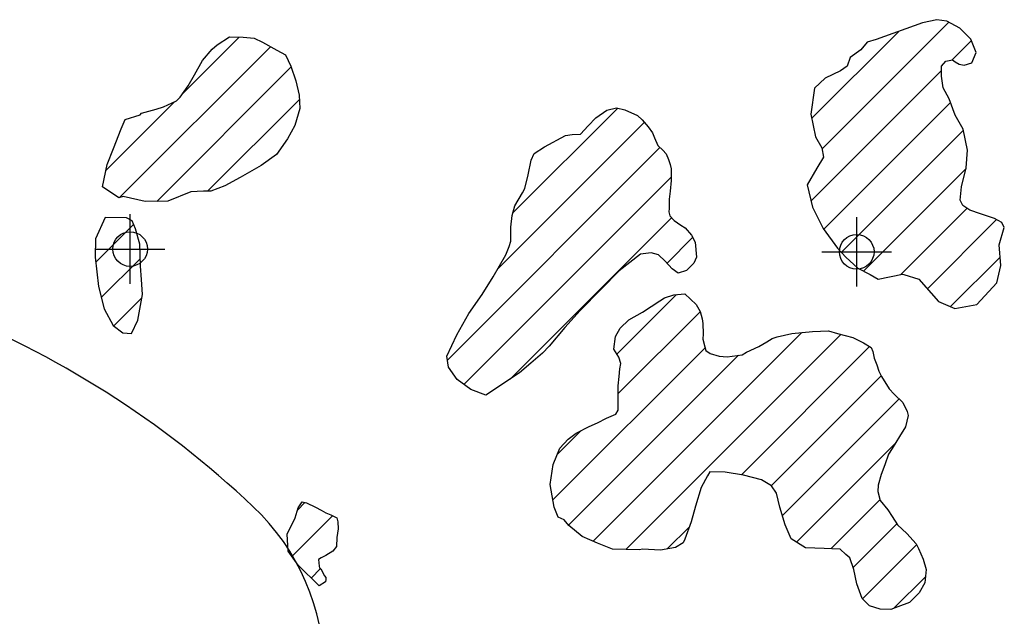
# Model space of a CAD drawing. Extents: x 164148 to 384280, y 737816 to 848299.
# Tile 32 of 41: x 277616 to 284712, y 794834 to 799134. Entities that reach past the tile are written whole.
import ezdxf

# ---------------------------------------------------------------- set-up
doc = ezdxf.new("R2010")
doc.units = 0
doc.header["$LTSCALE"] = 1200
doc.header["$PDMODE"] = 34
doc.header["$PDSIZE"] = 250
doc.linetypes.add('DASHED', pattern=[0])
doc.layers.get('0').update_dxf_attribs({"linetype": 'CONTINUOUS'})
for name, color, linetype in [('SEC', 2, 'CONTINUOUS'), ('TEXT', 7, 'CONTINUOUS'), ('WETDBA', 11, 'CONTINUOUS'), ('WETFILL', 12, 'CONTINUOUS')]:
    doc.layers.add(name, color=color, linetype=linetype)

# ---------------------------------------------------------------- blocks, each defined once
blk = doc.blocks.new('*X')
at = {"color": 0}
for p, q in [((283398.7, 798202.2), (284311.6, 799115)), ((283323.2, 798421.2), (283951.3, 799049.3)), ((278791.5, 798601.6), (279198.8, 799008.9)), ((284335.6, 798844.5), (284475.4, 798984.3)), ((278336.4, 797852), (279423.6, 798939.2)), ((278603.5, 797824.5), (279571.9, 798793)), ((283319.1, 797828), (284259.7, 798768.6)), ((278237.6, 798047.7), (278730.3, 798540.4)), ((278970.9, 797897.5), (279632.4, 798559)), ((283410.2, 797624.7), (284323.6, 798538)), ((281170.4, 797740.9), (281925.8, 798496.3)), ((281061.8, 797337.8), (282118.3, 798394.3)), ((283537.9, 797457.8), (284417.7, 798337.6)), ((280698.4, 796679.9), (282230.3, 798211.8)), ((283696.2, 797321.6), (284436.1, 798061.5)), ((280817.8, 796504.8), (282310.9, 797997.8)), ((283966.2, 797297.1), (284443.6, 797774.4)), ((281151.5, 796543.9), (282314.3, 797706.8)), ((284158.1, 797194.5), (284656.4, 797692.8)), ((278164.7, 797385.8), (278437.5, 797658.6)), ((282281.6, 797379.6), (282465.8, 797563.7)), ((278204.1, 797130.7), (278484.5, 797411.1)), ((284324.4, 797066.3), (284681.3, 797423.2)), ((278293.4, 796925.5), (278496.8, 797128.9)), ((281920.3, 796723.8), (282348.6, 797152)), ((281929.8, 796438.7), (282520.2, 797029.1)), ((281749.1, 795374.5), (283253.5, 796878.9)), ((281984.3, 795315.2), (283534.4, 796865.3)), ((281458.5, 795673), (282555, 796769.4)), ((282817.5, 795853.8), (283741.3, 796777.7)), ((281571.6, 795491.5), (282795.3, 796715.2)), ((283033.5, 795775.4), (283824.7, 796566.6)), ((283112.4, 795559.8), (283953.1, 796400.5)), ((281488.2, 795997.2), (281662.9, 796171.8)), ((283214.6, 795367.4), (283925.7, 796078.6)), ((279617.6, 795599.1), (279672.1, 795653.6)), ((283462.7, 795321), (283815.7, 795674)), ((279578.6, 795265.5), (279871.6, 795558.5)), ((283621.8, 795185.7), (283936.9, 795500.8)), ((282282.5, 795318.8), (282442.9, 795479.2)), ((283691.1, 794960.4), (284079.2, 795348.5)), ((279716.9, 795109.4), (279784.7, 795177.1)), ((283916.6, 794891.4), (284143.9, 795118.7))]:
    blk.add_line(p, q, dxfattribs=at)

msp = doc.modelspace()

# ---------------------------------------------------------------- linework, layer by layer
at = {"layer": 'SEC', "color": 0}
for p in [(278411.6, 797480.9), (283648, 797460.9)]:
    msp.add_point(p, dxfattribs=at)
at = {"layer": 'TEXT', "color": 0, "linetype": 'DASHED'}
msp.add_lwpolyline([(279809.7, 794439.6, 0.206312), (279299.4, 795623.7, 0.09629), (277040.5, 797055.7, 0.053125), (274212.6, 797828.7, 0.040193), (270354.9, 798139.3, 0.040193), (266497.2, 797828.7, 0.053125), (263669.3, 797055.7, 0.09629), (261410.4, 795623.7, 0.206312), (260900.1, 794439.6, 0.206312), (261410.4, 793255.4, 0.09629), (263669.3, 791823.5, 0.053125), (266497.2, 791050.5, 0.040193), (270354.9, 790739.8, 0.040193), (274212.6, 791050.5, 0.053125), (277040.5, 791823.5, 0.09629), (279299.4, 793255.4, 0.206312)], format="xyb", close=True, dxfattribs=at)
at = {"layer": 'WETDBA', "color": 0}
for points in [[(284674.7, 797510), (284711.8, 797637), (284693.3, 797672.9), (284640.4, 797701.3), (284540.2, 797734.9), (284463.8, 797761), (284413, 797794.8), (284394.8, 797832.2), (284402.6, 797928.7), (284437, 798064.9), (284447.1, 798193.3), (284416.1, 798345.3), (284356.7, 798445.1), (284314.7, 798563), (284271.7, 798641.7), (284259.9, 798725.8), (284259.5, 798797.7), (284289.6, 798835), (284338.1, 798845.1), (284357.7, 798830.9), (284385.6, 798812.6), (284422.8, 798807.2), (284478.4, 798823.5), (284510, 798896.5), (284471.7, 798993.4), (284392, 799073.6), (284297.7, 799122.2), (284225.5, 799133.8), (284122.8, 799110.7), (283787.4, 798990.6), (283724.2, 798971.9), (283677.7, 798916.4), (283601.8, 798861.9), (283580.1, 798799.7), (283532.5, 798764.6), (283422, 798713), (283345, 798640.6), (283316.5, 798451.8), (283352.4, 798288.7), (283397.6, 798209.7), (283407.7, 798142.7), (283361.3, 798064.7), (283292.2, 797942.7), (283329.5, 797783.6), (283407.1, 797629), (283510.5, 797487.9), (283570, 797422.6), (283656.2, 797341.9), (283746.2, 797296.1), (283802, 797264.2), (283979, 797299.6), (283987.1, 797298.4), (284096.6, 797264.7), (284238.7, 797102.4), (284356.2, 797052.9), (284512.8, 797081.2), (284658.5, 797236.4), (284686, 797361.9)], [(278329.7, 797849.9), (278213.6, 797928.7), (278246.1, 798090.2), (278291.4, 798205.9), (278346.9, 798347.9), (278376.3, 798414), (278483.8, 798447.7), (278493.2, 798459.9), (278599.4, 798488.6), (278652.2, 798505.1), (278747.4, 798548.1), (278772.5, 798574.2), (278830.7, 798658.1), (278877.1, 798736.7), (278934.7, 798840.2), (279002.8, 798920.2), (279038.2, 798953.6), (279128.8, 799009.1), (279226.2, 799008.8), (279307.1, 798999.6), (279365.5, 798971.4), (279468.2, 798914.5), (279531, 798879.4), (279570.2, 798798), (279606.6, 798692), (279631, 798589.8), (279635.5, 798494.7), (279598.9, 798371.6), (279546.8, 798273.9), (279467.1, 798162), (279356.9, 798082), (279206.3, 797997.1), (279094.8, 797936), (278993, 797897.6), (278941.2, 797897.3), (278850.3, 797892.2), (278682.9, 797826.5), (278520.5, 797822.5), (278362.3, 797860.1)], [(280974.5, 796426.4), (280868, 796468.4), (280768.3, 796540.8), (280705.8, 796629.1), (280694.1, 796709.3), (280766.1, 796863), (280853.5, 797016.5), (280948.5, 797153.5), (281029.1, 797281.5), (281120.6, 797438.7), (281143.1, 797499), (281155.9, 797536.5), (281156.7, 797638.2), (281165.2, 797722.5), (281185.3, 797793.2), (281240.4, 797884.7), (281257.5, 797917.5), (281279.6, 798014.9), (281302.7, 798121.5), (281323.5, 798169.1), (281399, 798216.4), (281549, 798299.9), (281598.6, 798306.4), (281658, 798309), (281712.2, 798367.6), (281767.7, 798426.9), (281846.4, 798481.3), (281917.3, 798498.3), (281976.7, 798484.2), (282067.7, 798443), (282102.3, 798412.7), (282146, 798362.2), (282177.6, 798317.7), (282191.4, 798281.8), (282214.3, 798226.5), (282250.4, 798193.3), (282274.4, 798166.1), (282292.5, 798126.7), (282304.2, 798090), (282310.8, 798059.4), (282310.9, 798015.9), (282310.8, 797973.9), (282304.2, 797898), (282296.3, 797840.3), (282297.1, 797773.1), (282295.1, 797748.5), (282302.4, 797719.3), (282332.9, 797687.4), (282381, 797653.2), (282411, 797633.2), (282457.6, 797580.1), (282483.1, 797529.1), (282494.3, 797422.9), (282474.8, 797378.9), (282421.9, 797325.3), (282362.3, 797305.8), (282318.5, 797338), (282269, 797393.8), (282219.9, 797439.1), (282166.1, 797454.2), (282089.4, 797443.9), (281937.1, 797323.3), (281807.6, 797192.3), (281654.3, 797038), (281544.1, 796915.9), (281431.6, 796781.2), (281383.5, 796729.9), (281299, 796659.1), (281218.6, 796588.5)], [(278232.8, 797707.3), (278161.5, 797553.6), (278160.9, 797421.8), (278183.3, 797211), (278225, 797050.5), (278289.3, 796928.6), (278359, 796875.6), (278421.5, 796871.3), (278467.4, 796967.4), (278501.2, 797152.8), (278494.8, 797261.2), (278486.1, 797356.2), (278481.6, 797515.1), (278452, 797625.5), (278426.2, 797684.2), (278384.9, 797706.7)], [(281496, 795548.1), (281467.6, 795621.4), (281439.2, 795782.4), (281460.4, 795928.1), (281507.6, 796045.2), (281567.8, 796111), (281627.4, 796152.9), (281719.7, 796202.2), (281780.5, 796228), (281846, 796261), (281913, 796289.8), (281929.5, 796320.5), (281930.2, 796382.8), (281929.4, 796494.2), (281935.5, 796561.7), (281942.1, 796617.3), (281947.2, 796654.6), (281933.8, 796701.1), (281898.9, 796760.2), (281910.7, 796849.5), (281943.7, 796909.5), (282006.9, 796969.7), (282105.2, 797025.5), (282229.3, 797108), (282263, 797130.2), (282330.2, 797150.6), (282409.9, 797156.7), (282490.2, 797080.9), (282519.9, 797030), (282535.6, 796978.7), (282538.8, 796944.5), (282541.2, 796870.3), (282539.8, 796830.3), (282552.7, 796776.8), (282561.4, 796749), (282592.2, 796727.6), (282657.3, 796708.1), (282714.2, 796703.6), (282822.3, 796719.1), (282853.2, 796737.6), (282942.3, 796777.7), (283000.7, 796811.1), (283039.8, 796835.5), (283075.8, 796848.6), (283180.9, 796871.7), (283329.6, 796886.4), (283445.8, 796890.2), (283510.2, 796871.3), (283619.7, 796844.1), (283696.7, 796804.6), (283751.7, 796771.4), (283764.5, 796743.1), (283773.9, 796694.4), (283793, 796645.9), (283807.8, 796600.2), (283826.5, 796563), (283882.1, 796472.3), (283917.6, 796435.6), (283979.9, 796373.9), (284012.8, 796310.6), (284017.9, 796282), (283998.9, 796199.4), (283957.1, 796129.4), (283903.2, 796042.1), (283876.5, 796001.3), (283850.3, 795924.8), (283823.9, 795855.2), (283803.3, 795778.2), (283799.9, 795733.9), (283817.5, 795667.3), (283872.2, 795601.1), (283904.6, 795553.1), (283942.3, 795492), (284009.5, 795431.2), (284075.8, 795354.9), (284093, 795322.5), (284126.3, 795245.1), (284148.4, 795171.6), (284140.3, 795076), (284097.9, 795002.5), (284029.4, 794933), (283944.9, 794902.2), (283894.4, 794883), (283818, 794885.4), (283739.4, 794908.7), (283688.6, 794963.1), (283650.1, 795068.3), (283626.4, 795171.9), (283599.1, 795254.4), (283569.6, 795280.1), (283529.1, 795318), (283413.3, 795323.3), (283279.4, 795326.6), (283174.9, 795392.5), (283131.7, 795491.9), (283095.3, 795620.4), (283070.9, 795721.9), (283034.8, 795774.6), (282962, 795817.1), (282832.6, 795851.3), (282700.9, 795872.9), (282588.7, 795874.8), (282572.9, 795844.9), (282528, 795762.8), (282487.6, 795626.3), (282456.2, 795515.3), (282409.9, 795390.4), (282396.8, 795362), (282343.3, 795328.7), (282234.5, 795311.1), (282104.7, 795316.6), (282081.8, 795311.7), (281888.2, 795318.6), (281779.6, 795361.3), (281670.1, 795408.8), (281574.3, 795488.3), (281539.3, 795529.9)], [(279774.7, 795052.2), (279622.6, 795202.7), (279552.1, 795303.4), (279544.5, 795426.4), (279602.3, 795543.9), (279622.3, 795616.1), (279651.1, 795658.3), (279683.5, 795651), (279746.9, 795619.5), (279788.3, 795598.4), (279822.5, 795579.9), (279858, 795565.7), (279900.8, 795543.2), (279908.8, 795513.4), (279911.8, 795463), (279901.3, 795401), (279898.4, 795337.9), (279873.7, 795302.7), (279822.8, 795271.6), (279789.1, 795255.1), (279769.1, 795243.2), (279773.5, 795195), (279777.4, 795184), (279786.1, 795175.8), (279812.9, 795125.6), (279821.8, 795112.6), (279822.9, 795100), (279819.3, 795082.3)]]:
    msp.add_lwpolyline(points, close=True, dxfattribs=at)

# ---------------------------------------------------------------- block references
msp.add_blockref('*X', (0, 0), dxfattribs=at)
msp.add_blockref('*X', (0, 0), dxfattribs=at)
at = {"layer": 'WETFILL', "color": 0}
msp.add_blockref('*X', (0, 0), dxfattribs=at)
msp.add_blockref('*X', (0, 0), dxfattribs=at)
msp.add_blockref('*X', (0, 0), dxfattribs=at)
msp.add_blockref('*X', (0, 0), dxfattribs=at)
msp.add_blockref('*X', (0, 0), dxfattribs=at)
msp.add_blockref('*X', (0, 0), dxfattribs=at)
msp.add_blockref('*X', (0, 0), dxfattribs=at)
msp.add_blockref('*X', (0, 0), dxfattribs=at)
msp.add_blockref('*X', (0, 0), dxfattribs=at)
msp.add_blockref('*X', (0, 0), dxfattribs=at)
msp.add_blockref('*X', (0, 0), dxfattribs=at)
msp.add_blockref('*X', (0, 0), dxfattribs=at)
msp.add_blockref('*X', (0, 0), dxfattribs=at)
msp.add_blockref('*X', (0, 0), dxfattribs=at)
msp.add_blockref('*X', (0, 0), dxfattribs=at)
msp.add_blockref('*X', (0, 0), dxfattribs=at)
msp.add_blockref('*X', (0, 0), dxfattribs=at)
msp.add_blockref('*X', (0, 0), dxfattribs=at)
msp.add_blockref('*X', (0, 0), dxfattribs=at)
msp.add_blockref('*X', (0, 0), dxfattribs=at)
msp.add_blockref('*X', (0, 0), dxfattribs=at)
msp.add_blockref('*X', (0, 0), dxfattribs=at)
msp.add_blockref('*X', (0, 0), dxfattribs=at)
msp.add_blockref('*X', (0, 0), dxfattribs=at)
msp.add_blockref('*X', (0, 0), dxfattribs=at)
msp.add_blockref('*X', (0, 0), dxfattribs=at)
msp.add_blockref('*X', (0, 0), dxfattribs=at)
msp.add_blockref('*X', (0, 0), dxfattribs=at)
msp.add_blockref('*X', (0, 0), dxfattribs=at)
msp.add_blockref('*X', (0, 0), dxfattribs=at)
msp.add_blockref('*X', (0, 0), dxfattribs=at)
msp.add_blockref('*X', (0, 0), dxfattribs=at)
msp.add_blockref('*X', (0, 0), dxfattribs=at)
msp.add_blockref('*X', (0, 0), dxfattribs=at)
msp.add_blockref('*X', (0, 0), dxfattribs=at)
msp.add_blockref('*X', (0, 0), dxfattribs=at)
msp.add_blockref('*X', (0, 0), dxfattribs=at)
msp.add_blockref('*X', (0, 0), dxfattribs=at)
msp.add_blockref('*X', (0, 0), dxfattribs=at)
msp.add_blockref('*X', (0, 0), dxfattribs=at)
msp.add_blockref('*X', (0, 0), dxfattribs=at)
msp.add_blockref('*X', (0, 0), dxfattribs=at)
msp.add_blockref('*X', (0, 0), dxfattribs=at)
msp.add_blockref('*X', (0, 0), dxfattribs=at)
msp.add_blockref('*X', (0, 0), dxfattribs=at)
msp.add_blockref('*X', (0, 0), dxfattribs=at)
msp.add_blockref('*X', (0, 0), dxfattribs=at)
msp.add_blockref('*X', (0, 0), dxfattribs=at)
msp.add_blockref('*X', (0, 0), dxfattribs=at)
msp.add_blockref('*X', (0, 0), dxfattribs=at)
msp.add_blockref('*X', (0, 0), dxfattribs=at)

doc.saveas('drawing.dxf')
